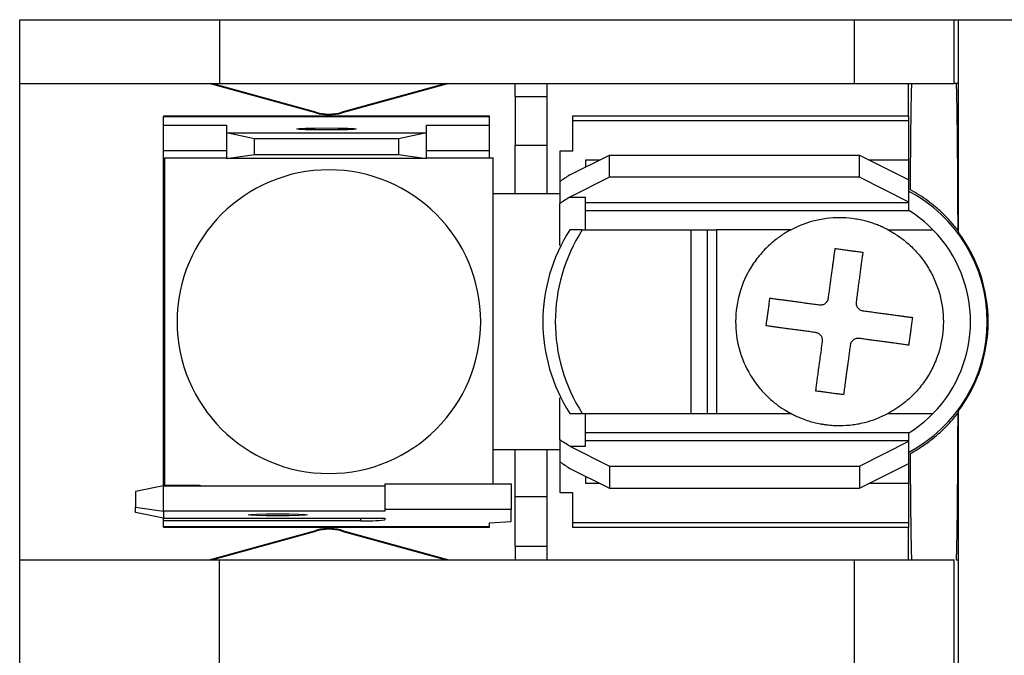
# Model space of a CAD drawing. Header units: millimetres. Extents: x 19 to 819, y 19 to 629.
# Tile 6 of 18: x 177 to 208, y 506 to 526. Entities that reach past the tile are written whole.
import ezdxf

# ---------------------------------------------------------------- set-up
doc = ezdxf.new("R2010")
doc.units = ezdxf.units.MM
doc.header["$LTSCALE"] = 3

msp = doc.modelspace()

# ---------------------------------------------------------------- linework, layer by layer
for p, q in [((176.512, 523.977), (176.512, 526.006)), ((176.512, 526.006), (182.862, 526.006)), ((182.862, 526.006), (182.862, 523.977)), ((182.862, 526.006), (203.043, 526.006)), ((203.043, 526.006), (203.043, 523.977)), ((203.043, 526.006), (206.218, 526.006)), ((206.218, 523.977), (206.218, 526.006)), ((206.218, 526.006), (206.357, 526.006)), ((206.357, 523.977), (206.357, 526.006)), ((206.357, 526.006), (222.867, 526.006)), ((176.512, 523.977), (182.862, 523.977)), ((176.512, 508.838), (176.512, 523.977)), ((185.924, 523.043), (182.532, 523.977)), ((185.929, 523.064), (182.615, 523.977)), ((182.862, 523.977), (203.043, 523.977)), ((190.068, 523.977), (186.754, 523.064)), ((190.152, 523.977), (186.76, 523.043)), ((192.26, 523.566), (192.26, 523.977)), ((193.276, 523.566), (193.276, 523.977)), ((203.043, 523.977), (206.218, 523.977)), ((204.769, 522.935), (204.769, 523.977)), ((206.281, 523.977), (206.218, 523.977)), ((206.357, 523.977), (206.281, 523.977)), ((206.357, 519.239), (206.357, 523.977)), ((192.26, 523.566), (193.276, 523.566)), ((192.26, 523.566), (192.26, 522.013)), ((193.276, 522.013), (193.276, 523.566)), ((185.924, 523.043), (185.929, 523.064)), ((186.754, 523.064), (186.76, 523.043)), ((191.447, 522.935), (181.084, 522.935)), ((181.084, 522.935), (181.084, 522.934)), ((181.084, 522.651), (181.084, 522.934)), ((181.084, 522.934), (191.447, 522.934)), ((191.447, 522.934), (191.447, 522.935)), ((191.447, 522.651), (191.447, 522.934)), ((204.782, 522.935), (194.089, 522.935)), ((194.089, 522.935), (194.089, 522.803)), ((194.089, 522.803), (194.089, 521.832)), ((194.089, 522.803), (204.782, 522.803)), ((204.782, 522.803), (204.782, 522.935)), ((204.782, 521.538), (204.782, 522.803)), ((181.084, 522.651), (183.09, 522.651)), ((181.084, 521.839), (181.084, 522.651)), ((183.09, 522.651), (183.09, 522.406)), ((183.979, 522.218), (183.09, 522.406)), ((183.09, 522.406), (189.44, 522.406)), ((183.09, 522.406), (183.09, 521.594)), ((189.44, 522.406), (188.551, 522.218)), ((189.44, 522.651), (191.447, 522.651)), ((189.44, 522.406), (189.44, 522.651)), ((189.44, 521.594), (189.44, 522.406)), ((191.447, 521.839), (191.447, 522.651)), ((188.551, 522.218), (183.979, 522.218)), ((183.979, 521.719), (183.979, 522.218)), ((188.551, 522.218), (188.551, 521.719)), ((183.09, 521.839), (181.084, 521.839)), ((181.084, 520.979), (181.084, 521.839)), ((191.447, 521.839), (189.44, 521.839)), ((191.447, 521.616), (191.447, 521.839)), ((192.26, 522.013), (193.276, 522.013)), ((192.26, 520.471), (192.26, 522.013)), ((193.276, 520.471), (193.276, 522.013)), ((194.089, 521.832), (193.682, 521.832)), ((193.682, 521.832), (193.682, 520.862)), ((181.123, 511.198), (181.123, 521.616)), ((181.123, 521.616), (183.09, 521.616)), ((183.09, 521.594), (183.979, 521.719)), ((189.44, 521.594), (183.09, 521.594)), ((183.979, 521.719), (188.551, 521.719)), ((188.551, 521.719), (189.44, 521.594)), ((189.44, 521.616), (191.56, 521.616)), ((191.56, 520.409), (191.56, 521.616)), ((193.997, 521.071), (195.257, 521.701)), ((194.932, 521.538), (194.495, 521.538)), ((194.495, 521.538), (194.495, 521.32)), ((195.257, 520.997), (195.257, 521.701)), ((195.257, 521.701), (203.207, 521.701)), ((203.207, 520.997), (203.207, 521.701)), ((203.207, 521.701), (204.782, 520.913)), ((204.782, 521.538), (203.532, 521.538)), ((204.782, 520.881), (204.782, 521.538)), ((181.123, 520.979), (181.084, 520.979)), ((181.084, 511.835), (181.084, 520.979)), ((193.682, 520.862), (193.682, 520.165)), ((195.257, 520.997), (193.997, 520.367)), ((203.207, 520.997), (195.257, 520.997)), ((204.782, 520.209), (203.207, 520.997)), ((204.782, 520.209), (204.782, 520.913)), ((192.26, 520.471), (191.56, 520.471)), ((191.561, 512.458), (191.561, 520.357)), ((193.276, 520.471), (192.26, 520.471)), ((193.682, 520.471), (193.276, 520.471)), ((193.997, 520.367), (194.495, 520.367)), ((194.495, 519.328), (194.495, 520.367)), ((193.682, 518.825), (193.682, 520.165)), ((204.782, 520.183), (194.495, 520.183)), ((194.495, 519.938), (204.782, 519.938)), ((204.782, 520.183), (204.782, 520.209)), ((204.782, 519.938), (204.782, 520.183)), ((194.396, 519.328), (194.001, 519.328)), ((194.396, 519.328), (197.846, 519.328)), ((197.846, 519.328), (197.846, 513.486)), ((197.846, 519.328), (198.381, 519.328)), ((198.381, 513.486), (198.381, 519.328)), ((198.381, 519.328), (198.661, 519.328)), ((198.661, 519.328), (198.661, 513.486)), ((201.032, 519.328), (198.661, 519.328)), ((204.112, 519.328), (205.542, 519.328)), ((206.331, 519.315), (206.357, 519.239)), ((193.682, 512.65), (193.682, 513.989)), ((194.001, 513.486), (194.396, 513.486)), ((194.396, 513.486), (197.846, 513.486)), ((194.495, 512.448), (194.495, 513.486)), ((197.846, 513.486), (198.381, 513.486)), ((198.381, 513.486), (198.661, 513.486)), ((198.661, 513.486), (201.032, 513.486)), ((204.112, 513.486), (205.542, 513.486)), ((206.357, 513.576), (206.331, 513.5)), ((206.357, 508.838), (206.357, 513.576)), ((204.782, 512.877), (194.495, 512.877)), ((204.782, 512.632), (204.782, 512.877)), ((191.56, 511.252), (191.56, 512.406)), ((193.682, 512.65), (193.682, 511.953)), ((193.997, 512.448), (195.257, 511.818)), ((193.997, 512.448), (194.495, 512.448)), ((194.495, 512.632), (204.782, 512.632)), ((203.207, 511.818), (204.782, 512.605)), ((204.782, 512.605), (204.782, 512.632)), ((204.782, 511.901), (204.782, 512.605)), ((191.56, 512.343), (192.26, 512.343)), ((192.26, 512.343), (193.276, 512.343)), ((192.26, 510.836), (192.26, 512.343)), ((193.276, 510.836), (193.276, 512.343)), ((193.276, 512.343), (193.682, 512.343)), ((181.084, 511.835), (181.123, 511.835)), ((181.084, 511.192), (181.084, 511.835)), ((193.682, 511.953), (193.682, 510.982)), ((195.257, 511.818), (195.257, 511.114)), ((195.257, 511.818), (203.207, 511.818)), ((203.207, 511.114), (204.782, 511.901)), ((203.207, 511.818), (203.207, 511.114)), ((204.782, 511.277), (204.782, 511.934)), ((193.997, 511.744), (195.257, 511.114)), ((194.495, 511.495), (194.495, 511.277)), ((181.084, 511.192), (180.195, 511.005)), ((181.084, 510.38), (181.084, 511.192)), ((181.084, 511.192), (188.12, 511.192)), ((182.227, 511.198), (181.123, 511.198)), ((188.12, 511.252), (188.12, 510.44)), ((188.12, 511.252), (192.133, 511.252)), ((192.133, 511.252), (192.133, 510.44)), ((194.495, 511.277), (194.932, 511.277)), ((203.532, 511.277), (204.782, 511.277)), ((204.782, 510.012), (204.782, 511.277)), ((180.195, 511.005), (180.195, 510.506)), ((193.276, 510.836), (192.26, 510.836)), ((192.26, 509.269), (192.26, 510.836)), ((193.276, 509.269), (193.276, 510.836)), ((193.682, 510.982), (194.089, 510.982)), ((194.089, 510.982), (194.089, 510.012)), ((195.257, 511.114), (203.207, 511.114)), ((180.195, 510.506), (181.084, 510.38)), ((180.195, 510.346), (180.195, 510.506)), ((181.084, 510.158), (180.195, 510.346)), ((181.084, 510.38), (181.084, 510.158)), ((188.12, 510.38), (181.084, 510.38)), ((188.12, 510.44), (188.12, 510.38)), ((192.133, 510.44), (188.12, 510.44)), ((192.133, 510.059), (192.133, 510.44)), ((181.084, 510.158), (188.12, 510.158)), ((181.084, 510.078), (181.084, 510.158)), ((181.084, 509.881), (181.084, 510.078)), ((187.358, 510.078), (181.084, 510.078)), ((187.358, 510.078), (187.358, 510.158)), ((188.12, 510.158), (188.12, 510.105)), ((191.447, 510.017), (192.133, 510.059)), ((191.447, 509.881), (191.447, 510.017)), ((204.782, 510.012), (194.089, 510.012)), ((194.089, 510.012), (194.089, 509.88)), ((204.782, 509.88), (204.782, 510.012)), ((191.447, 509.881), (181.084, 509.881)), ((181.084, 509.88), (181.084, 509.881)), ((181.084, 509.88), (191.447, 509.88)), ((182.532, 508.838), (185.924, 509.772)), ((182.615, 508.838), (185.929, 509.751)), ((185.929, 509.751), (185.924, 509.772)), ((186.76, 509.772), (186.754, 509.751)), ((186.754, 509.751), (190.068, 508.838)), ((186.76, 509.772), (190.152, 508.838)), ((191.447, 509.88), (191.447, 509.881)), ((194.089, 509.88), (204.782, 509.88)), ((204.769, 508.838), (204.769, 509.88)), ((192.26, 509.269), (193.276, 509.269)), ((192.26, 509.269), (192.26, 508.838)), ((193.276, 508.838), (193.276, 509.269)), ((176.512, 505.237), (176.512, 508.838)), ((176.512, 508.838), (182.862, 508.838)), ((182.862, 505.237), (182.862, 508.838)), ((182.862, 508.838), (203.043, 508.838)), ((203.043, 508.838), (203.043, 505.237)), ((203.043, 508.838), (206.218, 508.838)), ((206.218, 505.237), (206.218, 508.838)), ((206.281, 508.838), (206.357, 508.838)), ((206.357, 505.237), (206.357, 508.838))]:
    msp.add_line(p, q)
at = {"flags": 128}
for points in [[(186.265, 522.5), (185.906, 522.502), (185.601, 522.51), (185.397, 522.52), (185.326, 522.533), (185.397, 522.545), (185.601, 522.556), (185.906, 522.563), (186.265, 522.565)], [(186.265, 522.565), (186.625, 522.563), (186.93, 522.556), (187.134, 522.545), (187.205, 522.533), (187.134, 522.52), (186.93, 522.51), (186.625, 522.502), (186.265, 522.5)], [(184.716, 510.236), (184.356, 510.239), (184.052, 510.246), (183.848, 510.257), (183.776, 510.269), (183.848, 510.282), (184.052, 510.292), (184.356, 510.299), (184.716, 510.302)], [(184.716, 510.302), (185.076, 510.299), (185.381, 510.292), (185.584, 510.282), (185.656, 510.269), (185.584, 510.257), (185.381, 510.246), (185.076, 510.239), (184.716, 510.236)]]:
    msp.add_lwpolyline(points, dxfattribs=at)
for centre, radius, start, end in [((186.342, 524.561), 1.575, 254.6031, 285.3969), ((186.342, 524.561), 1.553, 254.6031, 285.3969), ((186.342, 516.407), 4.826, 90, 270), ((186.342, 516.407), 4.826, 270, 90), ((202.572, 516.407), 4.699, 297.8765, 62.1235), ((190.291, 520.357), 1.27, 0, 2.3393), ((202.572, 516.407), 4.166, 44.5249, 57.9616), ((198.551, 516.407), 5.407, 147.298, 212.702), ((198.946, 516.407), 5.407, 147.298, 212.702), ((202.572, 516.407), 4.166, 315.4751, 44.5249), ((202.572, 516.407), 4.727, 323.1955, 36.8045), ((202.572, 516.407), 4.166, 302.0384, 315.4751), ((190.291, 512.458), 1.27, 357.6607, 0), ((182.392, 512.458), 1.27, 262.5235, 265.1712), ((187.548, 515.557), 5.482, 268.0109, 275.9867), ((186.342, 508.254), 1.575, 90, 105.3969), ((186.342, 508.254), 1.553, 90, 105.3969), ((186.342, 508.254), 1.575, 74.6031, 90), ((186.342, 508.254), 1.553, 74.6031, 90)]:
    msp.add_arc(centre, radius, start, end)
for points, knots in [([(204.828, 520.597), (204.829, 520.676), (204.83, 520.837), (204.831, 521.072), (204.833, 521.305), (204.835, 521.534), (204.836, 521.759), (204.838, 521.978), (204.84, 522.192), (204.843, 522.399), (204.845, 522.599), (204.847, 522.79), (204.85, 522.971), (204.852, 523.143), (204.855, 523.303), (204.858, 523.452), (204.861, 523.587), (204.864, 523.709), (204.867, 523.815), (204.87, 523.907), (204.872, 523.953), (204.873, 523.977)], [0, 0, 0, 0, 0.0455169, 0.0918242, 0.1389222, 0.1868106, 0.2354896, 0.2849592, 0.3352192, 0.3862698, 0.4381109, 0.4907425, 0.5441647, 0.5983773, 0.6533805, 0.7091742, 0.7657584, 0.823133, 0.8812982, 0.9402539, 1, 1, 1, 1]), ([(206.281, 523.977), (206.282, 523.96), (206.283, 523.927), (206.286, 523.865), (206.288, 523.795), (206.29, 523.715), (206.292, 523.626), (206.295, 523.528), (206.299, 523.327), (206.304, 522.978), (206.311, 522.408), (206.318, 521.742), (206.322, 521.116), (206.326, 520.584), (206.328, 520.176), (206.33, 519.753), (206.331, 519.461), (206.331, 519.315)], [0, 0, 0, 0, 0.035252, 0.070395, 0.105475, 0.140535, 0.17562, 0.210774, 0.246043, 0.372996, 0.500017, 0.626969, 0.75399, 0.815599, 0.876978, 0.938366, 1, 1, 1, 1]), ([(193.997, 521.071), (193.945, 521.035), (193.84, 520.964), (193.735, 520.896), (193.682, 520.862)], [0, 0, 0, 0, 0.4993314, 1, 1, 1, 1]), ([(206.331, 519.315), (206.291, 519.366), (206.209, 519.47), (206.08, 519.617), (205.945, 519.76), (205.805, 519.896), (205.623, 520.058), (205.396, 520.239), (205.12, 520.431), (204.925, 520.541), (204.828, 520.597)], [0, 0, 0, 0, 0.09893, 0.197613, 0.296176, 0.394749, 0.493462, 0.664483, 0.833084, 1, 1, 1, 1]), ([(204.112, 519.328), (204.063, 519.353), (203.966, 519.403), (203.819, 519.466), (203.673, 519.522), (203.528, 519.569), (203.364, 519.615), (203.182, 519.655), (202.913, 519.697), (202.571, 519.718), (202.15, 519.692), (201.753, 519.614), (201.374, 519.494), (201.15, 519.385), (201.032, 519.328)], [0, 0, 0, 0, 0.051803, 0.101781, 0.150297, 0.197806, 0.244861, 0.30895, 0.372646, 0.500095, 0.628581, 0.767263, 0.877755, 1, 1, 1, 1]), ([(201.032, 519.328), (200.986, 519.303), (200.89, 519.251), (200.748, 519.161), (200.604, 519.061), (200.459, 518.947), (200.257, 518.769), (200.004, 518.499), (199.669, 518.026), (199.359, 517.328), (199.228, 516.442), (199.349, 515.522), (199.646, 514.823), (199.991, 514.333), (200.268, 514.032), (200.54, 513.798), (200.792, 513.62), (200.957, 513.528), (201.032, 513.486)], [0, 0, 0, 0, 0.02228, 0.045697, 0.070263, 0.095982, 0.122861, 0.183209, 0.250333, 0.365012, 0.5, 0.620444, 0.749683, 0.813777, 0.870822, 0.920857, 0.963911, 1, 1, 1, 1]), ([(204.112, 519.328), (204.164, 519.3), (204.266, 519.244), (204.415, 519.149), (204.558, 519.048), (204.696, 518.938), (204.897, 518.76), (205.146, 518.493), (205.408, 518.119), (205.618, 517.712), (205.814, 517.147), (205.914, 516.407), (205.814, 515.668), (205.618, 515.104), (205.409, 514.697), (205.146, 514.322), (204.871, 514.027), (204.607, 513.801), (204.368, 513.63), (204.198, 513.534), (204.112, 513.486)], [0, 0, 0, 0, 0.024593, 0.0490982, 0.0735854, 0.0981245, 0.1227852, 0.1863756, 0.2501806, 0.313767, 0.3775759, 0.5000117, 0.6224475, 0.6860379, 0.7498428, 0.8134293, 0.8772382, 0.9181627, 0.9589747, 1, 1, 1, 1]), ([(202.221, 517.16), (202.229, 517.219), (202.245, 517.335), (202.268, 517.504), (202.29, 517.668), (202.312, 517.824), (202.332, 517.975), (202.352, 518.118), (202.37, 518.255), (202.388, 518.385), (202.404, 518.508), (202.42, 518.624), (202.43, 518.697), (202.435, 518.733)], [0, 0, 0, 0, 0.100543, 0.199146, 0.295814, 0.390552, 0.483364, 0.574254, 0.663226, 0.750284, 0.835431, 0.918669, 1, 1, 1, 1]), ([(202.435, 518.733), (202.483, 518.726), (202.58, 518.713), (202.727, 518.693), (202.875, 518.673), (203.023, 518.653), (203.17, 518.633), (203.267, 518.62), (203.315, 518.613)], [0, 0, 0, 0, 0.166634, 0.333317, 0.500021, 0.666721, 0.83339, 1, 1, 1, 1]), ([(203.315, 518.613), (203.309, 518.569), (203.297, 518.479), (203.277, 518.334), (203.256, 518.179), (203.234, 518.014), (203.21, 517.839), (203.185, 517.653), (203.158, 517.458), (203.131, 517.253), (203.112, 517.112), (203.102, 517.04)], [0, 0, 0, 0, 0.099668, 0.202185, 0.307554, 0.41578, 0.526869, 0.640828, 0.757664, 0.877386, 1, 1, 1, 1]), ([(200.242, 516.275), (200.249, 516.323), (200.262, 516.418), (200.282, 516.564), (200.302, 516.71), (200.322, 516.858), (200.342, 517.007), (200.355, 517.106), (200.362, 517.156)], [0, 0, 0, 0, 0.163609, 0.328093, 0.493699, 0.660695, 0.829365, 1, 1, 1, 1]), ([(200.362, 517.156), (200.408, 517.15), (200.501, 517.137), (200.647, 517.117), (200.797, 517.097), (200.952, 517.076), (201.11, 517.055), (201.271, 517.033), (201.435, 517.011), (201.6, 516.988), (201.767, 516.965), (201.879, 516.95), (201.935, 516.942)], [0, 0, 0, 0, 0.104234, 0.207504, 0.309816, 0.411178, 0.511599, 0.611089, 0.709662, 0.807328, 0.904103, 1, 1, 1, 1]), ([(202.123, 516.992), (202.135, 517.003), (202.16, 517.024), (202.189, 517.064), (202.211, 517.11), (202.218, 517.143), (202.221, 517.16)], [0, 0, 0, 0, 0.241663, 0.484493, 0.741216, 1, 1, 1, 1]), ([(201.935, 516.942), (201.952, 516.941), (201.986, 516.938), (202.036, 516.948), (202.083, 516.965), (202.11, 516.983), (202.123, 516.992)], [0, 0, 0, 0, 0.258819, 0.515795, 0.758326, 1, 1, 1, 1]), ([(203.1, 517.006), (203.1, 516.992), (203.101, 516.965), (203.112, 516.925), (203.128, 516.887), (203.143, 516.864), (203.151, 516.852)], [0, 0, 0, 0, 0.255428, 0.502395, 0.748143, 1, 1, 1, 1]), ([(203.151, 516.852), (203.162, 516.84), (203.183, 516.815), (203.224, 516.786), (203.269, 516.764), (203.303, 516.758), (203.319, 516.755)], [0, 0, 0, 0, 0.2418069, 0.484529, 0.7413133, 1, 1, 1, 1]), ([(203.319, 516.755), (203.375, 516.747), (203.488, 516.732), (203.654, 516.709), (203.819, 516.687), (203.983, 516.665), (204.144, 516.643), (204.302, 516.621), (204.457, 516.6), (204.607, 516.58), (204.754, 516.56), (204.846, 516.547), (204.892, 516.541)], [0, 0, 0, 0, 0.0959397, 0.1927474, 0.2904377, 0.3890241, 0.4885195, 0.5889357, 0.6902831, 0.7925713, 0.8958081, 1, 1, 1, 1]), ([(204.892, 516.541), (204.886, 516.491), (204.872, 516.391), (204.851, 516.241), (204.831, 516.092), (204.811, 515.946), (204.792, 515.802), (204.779, 515.707), (204.773, 515.66)], [0, 0, 0, 0, 0.1727458, 0.3426934, 0.5101221, 0.6753078, 0.8385168, 1, 1, 1, 1]), ([(201.815, 516.062), (201.76, 516.069), (201.648, 516.084), (201.482, 516.107), (201.317, 516.129), (201.154, 516.152), (200.993, 516.173), (200.834, 516.195), (200.68, 516.216), (200.529, 516.236), (200.382, 516.256), (200.289, 516.269), (200.242, 516.275)], [0, 0, 0, 0, 0.095565, 0.192032, 0.289432, 0.387799, 0.487164, 0.587558, 0.689011, 0.79155, 0.895205, 1, 1, 1, 1]), ([(201.983, 515.964), (201.973, 515.977), (201.951, 516.002), (201.91, 516.031), (201.865, 516.052), (201.832, 516.058), (201.815, 516.062)], [0, 0, 0, 0, 0.252596, 0.496698, 0.742522, 1, 1, 1, 1]), ([(202.033, 515.776), (202.034, 515.793), (202.037, 515.826), (202.028, 515.876), (202.011, 515.923), (201.993, 515.95), (201.983, 515.964)], [0, 0, 0, 0, 0.257893, 0.515504, 0.757827, 1, 1, 1, 1]), ([(203.2, 515.874), (203.183, 515.875), (203.15, 515.878), (203.1, 515.87), (203.053, 515.853), (203.026, 515.834), (203.012, 515.824)], [0, 0, 0, 0, 0.257412, 0.503214, 0.747339, 1, 1, 1, 1]), ([(204.773, 515.66), (204.726, 515.666), (204.633, 515.679), (204.486, 515.699), (204.335, 515.72), (204.18, 515.741), (204.022, 515.762), (203.861, 515.784), (203.698, 515.806), (203.533, 515.828), (203.367, 515.851), (203.255, 515.866), (203.2, 515.874)], [0, 0, 0, 0, 0.104749, 0.208367, 0.310881, 0.412318, 0.512707, 0.612078, 0.71046, 0.807886, 0.904389, 1, 1, 1, 1]), ([(201.819, 514.203), (201.825, 514.245), (201.837, 514.333), (201.856, 514.478), (201.879, 514.643), (201.904, 514.828), (201.932, 515.033), (201.963, 515.261), (201.997, 515.509), (202.021, 515.685), (202.033, 515.776)], [0, 0, 0, 0, 0.0945812, 0.1978404, 0.3097861, 0.4304234, 0.5597565, 0.6977909, 0.8445347, 1, 1, 1, 1]), ([(202.914, 515.656), (202.906, 515.595), (202.889, 515.475), (202.866, 515.302), (202.844, 515.139), (202.823, 514.985), (202.804, 514.841), (202.785, 514.706), (202.768, 514.581), (202.753, 514.464), (202.738, 514.357), (202.724, 514.258), (202.712, 514.167), (202.704, 514.11), (202.7, 514.083)], [0, 0, 0, 0, 0.104633, 0.205383, 0.302256, 0.395255, 0.484382, 0.569639, 0.651028, 0.72855, 0.802206, 0.871998, 0.937929, 1, 1, 1, 1]), ([(203.012, 515.824), (202.999, 515.814), (202.975, 515.792), (202.946, 515.752), (202.924, 515.706), (202.917, 515.673), (202.914, 515.656)], [0, 0, 0, 0, 0.241985, 0.484234, 0.741933, 1, 1, 1, 1]), ([(202.7, 514.083), (202.652, 514.09), (202.554, 514.103), (202.407, 514.123), (202.26, 514.143), (202.112, 514.163), (201.965, 514.183), (201.868, 514.196), (201.819, 514.203)], [0, 0, 0, 0, 0.1671361, 0.333688, 0.4999525, 0.6662276, 0.8328112, 1, 1, 1, 1]), ([(201.032, 513.486), (201.075, 513.464), (201.156, 513.423), (201.273, 513.371), (201.419, 513.311), (201.581, 513.256), (201.775, 513.201), (201.929, 513.167), (202.047, 513.147), (202.114, 513.137), (202.182, 513.128), (202.266, 513.119), (202.402, 513.109), (202.651, 513.101), (202.929, 513.119), (203.21, 513.165), (203.455, 513.222), (203.765, 513.319), (203.989, 513.427), (204.112, 513.486)], [0, 0, 0, 0, 0.045168, 0.085104, 0.119811, 0.193043, 0.24482, 0.308746, 0.340681, 0.356642, 0.372598, 0.404497, 0.43638, 0.500099, 0.637354, 0.696363, 0.767295, 0.872249, 1, 1, 1, 1]), ([(204.828, 512.218), (204.887, 512.251), (205.004, 512.316), (205.173, 512.423), (205.34, 512.537), (205.501, 512.659), (205.682, 512.807), (205.876, 512.984), (206.056, 513.169), (206.207, 513.341), (206.289, 513.446), (206.331, 513.5)], [0, 0, 0, 0, 0.099975, 0.200459, 0.301612, 0.403595, 0.506562, 0.655073, 0.799745, 0.896986, 1, 1, 1, 1]), ([(206.331, 513.5), (206.331, 513.417), (206.33, 513.251), (206.329, 513.006), (206.328, 512.767), (206.327, 512.532), (206.326, 512.302), (206.325, 512.077), (206.322, 511.663), (206.318, 511.092), (206.312, 510.424), (206.305, 509.852), (206.298, 509.466), (206.293, 509.216), (206.289, 509.059), (206.285, 508.93), (206.282, 508.869), (206.281, 508.838)], [0, 0, 0, 0, 0.034946, 0.069766, 0.104502, 0.139198, 0.173897, 0.208642, 0.243476, 0.370058, 0.496055, 0.623584, 0.750645, 0.813274, 0.875544, 0.937702, 1, 1, 1, 1]), ([(193.997, 512.448), (193.945, 512.482), (193.84, 512.551), (193.735, 512.617), (193.682, 512.65)], [0, 0, 0, 0, 0.499491, 1, 1, 1, 1]), ([(204.873, 508.839), (204.872, 508.856), (204.871, 508.89), (204.869, 508.953), (204.866, 509.024), (204.864, 509.103), (204.862, 509.189), (204.86, 509.282), (204.858, 509.381), (204.856, 509.485), (204.854, 509.595), (204.852, 509.71), (204.851, 509.828), (204.849, 509.951), (204.847, 510.077), (204.846, 510.205), (204.844, 510.336), (204.843, 510.469), (204.841, 510.603), (204.84, 510.739), (204.838, 510.876), (204.837, 511.013), (204.836, 511.15), (204.835, 511.287), (204.834, 511.423), (204.833, 511.559), (204.832, 511.693), (204.831, 511.827), (204.83, 511.959), (204.829, 512.089), (204.829, 512.175), (204.828, 512.218)], [0, 0, 0, 0, 0.044579, 0.088437, 0.131574, 0.173989, 0.215684, 0.256657, 0.296909, 0.33644, 0.37525, 0.413338, 0.450706, 0.487352, 0.523278, 0.558482, 0.592964, 0.626726, 0.659767, 0.692086, 0.723684, 0.754561, 0.784717, 0.814151, 0.842865, 0.870857, 0.898128, 0.924678, 0.950506, 0.975614, 1, 1, 1, 1]), ([(193.682, 511.953), (193.735, 511.919), (193.84, 511.851), (193.945, 511.78), (193.997, 511.744)], [0, 0, 0, 0, 0.500669, 1, 1, 1, 1])]:
    msp.add_open_spline(points, degree=3, knots=knots)
for points in [[(193.997, 520.367), (193.892, 520.297), (193.787, 520.23), (193.682, 520.165)], [(203.102, 517.04), (203.101, 517.029), (203.1, 517.018), (203.1, 517.006)], [(206.281, 508.839), (206.281, 508.838), (206.281, 508.838), (206.281, 508.838)]]:
    msp.add_open_spline(points, degree=3)

doc.saveas('drawing.dxf')
